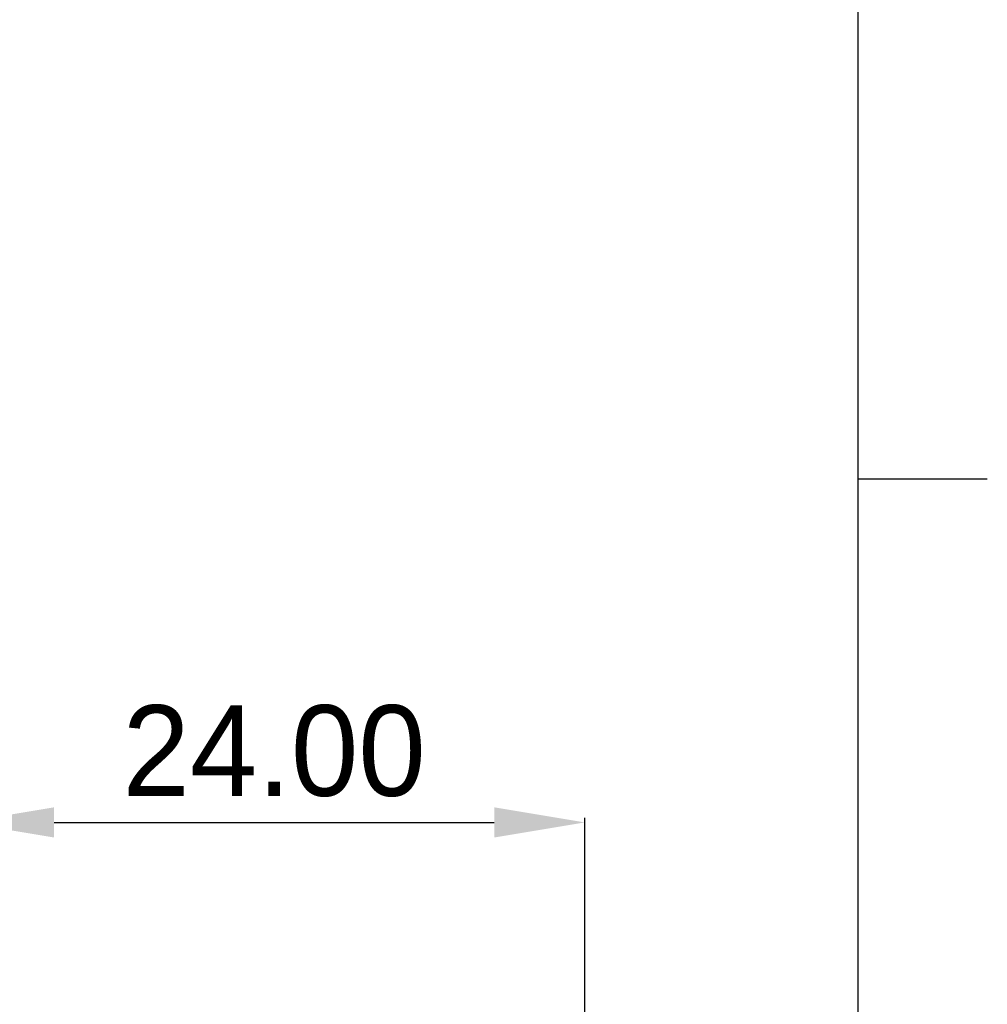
# Model space of a CAD drawing. Header units: millimetres. Extents: x 0 to 420, y 0 to 297.
# Tile 42 of 46: x 378 to 415, y 174 to 212. Entities that reach past the tile are written whole.
import ezdxf

# ---------------------------------------------------------------- set-up
doc = ezdxf.new("R2010")
doc.units = ezdxf.units.MM
doc.layers.add('1', color=7, linetype='Continuous', true_color=0xffffff)
doc.dimstyles.get("Standard").update_dxf_attribs({"dimtxt": 3.5, "dimasz": 3.5, "dimexe": 0.18, "dimexo": 0.0625, "dimgap": 1, "dimtad": 1, "dimtih": 1, "dimtoh": 1, "dimzin": 0, "dimdsep": 46, "dimtxsty": 'Standard', "dimcen": 0.09, "dimclrt": 5, "dimadec": 0, "dimazin": 0, "dimtfac": 1, "dimtofl": 0, "dimtmove": 0, "dimatfit": 3, "dimfxl": 1, "dimtolj": 1, "dimtzin": 0, "dimarcsym": 0})

# ---------------------------------------------------------------- blocks, each defined once
blk = doc.blocks.new('*D22')
at = {"color": 0, "lineweight": -2, "transparency": 16777216}
for p, q in [((375.456, 151.072), (375.456, 181.413)), ((399.456, 168.072), (399.456, 181.413))]:
    blk.add_line(p, q, dxfattribs=at)
at = {"color": 250, "lineweight": -2, "transparency": 16777216}
blk.add_line((378.956, 181.233), (395.956, 181.233), dxfattribs=at)
at = {"color": 250, "lineweight": 18, "transparency": 16777216}
for points in [[(378.956, 181.816), (378.956, 180.65), (375.456, 181.233)], [(395.956, 181.816), (395.956, 180.65), (399.456, 181.233)]]:
    blk.add_solid(points, dxfattribs=at)
at = {"layer": 'Defpoints', "color": 0, "lineweight": 18, "transparency": 16777216}
for p in [(399.456, 181.233), (399.456, 168.01), (375.456, 151.01)]:
    blk.add_point(p, dxfattribs=at)
at = {"color": 250, "lineweight": 18, "transparency": 16777216, "insert": (387.456, 183.983), "char_height": 3.5, "attachment_point": 5}
blk.add_mtext('\\A1;24.00', dxfattribs=at)

msp = doc.modelspace()

# ---------------------------------------------------------------- linework, layer by layer
at = {"layer": '1', "color": 18, "linetype": 'Continuous', "lineweight": 25}
for p, q in [((410, 287), (410, 10)), ((410, 194.5), (415, 194.5))]:
    msp.add_line(p, q, dxfattribs=at)

# ---------------------------------------------------------------- dimensions: what is measured, and where the dimension line sits
at = {"color": 250, "lineweight": 18}
dim = msp.add_linear_dim(base=(399.456, 181.233), p1=(375.456, 151.01), p2=(399.456, 168.01), dimstyle='Standard', override={"dimclrd": 250, "dimclrt": 250}, dxfattribs=at)
dim.commit()
dim.dimension.update_dxf_attribs({"geometry": '*D22', "text_midpoint": (387.456, 183.983)})

doc.saveas('drawing.dxf')
